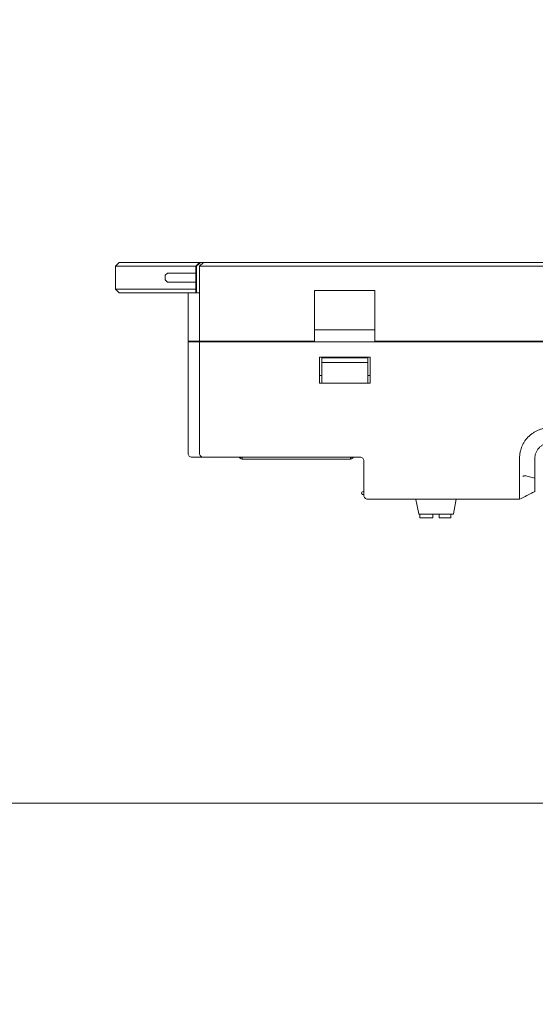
# Model space of a CAD drawing. Header units: millimetres. Extents: x -1114 to 1396, y -630 to 631.
# Tile 99 of 256: x -534 to -467, y -315 to -186. Entities that reach past the tile are written whole.
import ezdxf

# ---------------------------------------------------------------- set-up
doc = ezdxf.new("R2010")
doc.units = ezdxf.units.MM
doc.header["$MEASUREMENT"] = 0

msp = doc.modelspace()

# ---------------------------------------------------------------- linework, layer by layer
at = {"lineweight": 18}
for points, knots in [([(1038.9843, -629.7647), (1038.9843, -629.7647), (-1111.4882, -629.7647), (-1111.4882, -629.7647), (-1111.4882, -629.7647), (-1111.4882, -629.7647), (-1111.4882, 630.7883), (-1111.4882, 630.7883), (-1111.4882, 630.7883), (-1111.4882, 630.7883), (1038.9843, 630.7883), (1038.9843, 630.7883)], [0, 0, 0, 0, 0.33333333, 0.33333333, 0.33333333, 0.33333333, 0.66666667, 0.66666667, 0.66666667, 0.66666667, 1, 1, 1, 1]), ([(-510.7488, -217.8877), (-510.7969, -217.9279), (-510.8445, -217.9686), (-510.8918, -218.0097), (-510.8918, -218.0097), (-510.939, -218.0508), (-510.9859, -218.0923), (-511.0326, -218.1341), (-511.0326, -218.1341), (-511.1258, -218.2177), (-511.2181, -218.3024), (-511.3099, -218.3877)], [0, 0, 0, 0, 0.33333333, 0.33333333, 0.33333333, 0.33333333, 0.66666667, 0.66666667, 0.66666667, 0.66666667, 1, 1, 1, 1]), ([(-468.9744, -242.785), (-468.9482, -242.648), (-468.915, -242.5136), (-468.8751, -242.3817), (-468.8751, -242.3817), (-468.8352, -242.2498), (-468.7887, -242.1204), (-468.7355, -241.9934), (-468.7355, -241.9934), (-468.6823, -241.8665), (-468.6226, -241.742), (-468.556, -241.6201), (-468.556, -241.6201), (-468.5227, -241.5592), (-468.4877, -241.4987), (-468.4513, -241.4395), (-468.4513, -241.4395), (-468.4149, -241.3804), (-468.3771, -241.3224), (-468.3379, -241.2655), (-468.3379, -241.2655), (-468.1812, -241.0381), (-468.0025, -240.8291), (-467.8017, -240.6385), (-467.8017, -240.6385), (-467.7515, -240.5909), (-467.6999, -240.5444), (-467.647, -240.4991), (-467.647, -240.4991), (-467.594, -240.4538), (-467.54, -240.41), (-467.4851, -240.3678), (-467.4851, -240.3678), (-467.3753, -240.2834), (-467.2619, -240.2051), (-467.1448, -240.1328), (-467.1448, -240.1328), (-467.0278, -240.0606), (-466.9071, -239.9944), (-466.7828, -239.9344), (-466.7828, -239.9344), (-466.7206, -239.9043), (-466.6575, -239.8759), (-466.5934, -239.849), (-466.5934, -239.849), (-466.5294, -239.8221), (-466.4642, -239.7968), (-466.3988, -239.7734), (-466.3988, -239.7734), (-466.268, -239.7265), (-466.1357, -239.6867), (-466.0021, -239.6538), (-466.0021, -239.6538), (-465.8684, -239.6209), (-465.7334, -239.5948), (-465.5969, -239.5755), (-465.5969, -239.5755), (-465.5628, -239.5707), (-465.5286, -239.5663), (-465.4944, -239.5624), (-465.4944, -239.5624), (-465.4601, -239.5585), (-465.4256, -239.5552), (-465.3911, -239.5524), (-465.3911, -239.5524), (-465.3221, -239.5469), (-465.2526, -239.5434), (-465.1829, -239.5411), (-465.1829, -239.5411), (-465.1131, -239.5389), (-465.0434, -239.5379), (-464.9737, -239.5374), (-464.9737, -239.5374), (-464.9039, -239.5368), (-464.8342, -239.5367), (-464.7644, -239.5368), (-464.7644, -239.5368), (-464.6947, -239.5369), (-464.625, -239.5372), (-464.5552, -239.5376), (-464.5552, -239.5376), (-464.4855, -239.5379), (-464.4157, -239.5381), (-464.346, -239.5382), (-464.346, -239.5382), (-464.2065, -239.5385), (-464.0671, -239.5384), (-463.9276, -239.5384), (-463.9276, -239.5384), (-461.6959, -239.5383), (-459.4643, -239.5382), (-457.2327, -239.5382), (-457.2327, -239.5382), (-452.7694, -239.538), (-448.3062, -239.5379), (-443.8429, -239.5379)], [0, 0, 0, 0, 0.04166667, 0.04166667, 0.04166667, 0.04166667, 0.08333333, 0.08333333, 0.08333333, 0.08333333, 0.125, 0.125, 0.125, 0.125, 0.16666667, 0.16666667, 0.16666667, 0.16666667, 0.20833333, 0.20833333, 0.20833333, 0.20833333, 0.25, 0.25, 0.25, 0.25, 0.29166667, 0.29166667, 0.29166667, 0.29166667, 0.33333333, 0.33333333, 0.33333333, 0.33333333, 0.375, 0.375, 0.375, 0.375, 0.41666667, 0.41666667, 0.41666667, 0.41666667, 0.45833333, 0.45833333, 0.45833333, 0.45833333, 0.5, 0.5, 0.5, 0.5, 0.54166667, 0.54166667, 0.54166667, 0.54166667, 0.58333333, 0.58333333, 0.58333333, 0.58333333, 0.625, 0.625, 0.625, 0.625, 0.66666667, 0.66666667, 0.66666667, 0.66666667, 0.70833333, 0.70833333, 0.70833333, 0.70833333, 0.75, 0.75, 0.75, 0.75, 0.79166667, 0.79166667, 0.79166667, 0.79166667, 0.83333333, 0.83333333, 0.83333333, 0.83333333, 0.875, 0.875, 0.875, 0.875, 0.91666667, 0.91666667, 0.91666667, 0.91666667, 0.95833333, 0.95833333, 0.95833333, 0.95833333, 1, 1, 1, 1]), ([(-467.0457, -243.5377), (-467.0453, -243.5065), (-467.0448, -243.4753), (-467.0435, -243.4441), (-467.0435, -243.4441), (-467.042, -243.4098), (-467.0394, -243.3755), (-467.036, -243.3413), (-467.036, -243.3413), (-467.0296, -243.2765), (-467.0201, -243.212), (-467.0074, -243.1481), (-467.0074, -243.1481), (-466.9819, -243.0196), (-466.9436, -242.8934), (-466.8935, -242.7724), (-466.8935, -242.7724), (-466.8685, -242.7121), (-466.8406, -242.653), (-466.8098, -242.5955), (-466.8098, -242.5955), (-466.7792, -242.538), (-466.7457, -242.4821), (-466.7095, -242.4279), (-466.7095, -242.4279), (-466.6367, -242.3188), (-466.5531, -242.2168), (-466.4604, -242.124), (-466.4604, -242.124), (-466.3682, -242.0317), (-466.2669, -241.9485), (-466.1584, -241.8759), (-466.1584, -241.8759), (-466.0496, -241.803), (-465.9335, -241.7409), (-465.8127, -241.6907), (-465.8127, -241.6907), (-465.7571, -241.6676), (-465.7005, -241.647), (-465.6431, -241.6291), (-465.6431, -241.6291), (-465.5756, -241.6079), (-465.507, -241.5904), (-465.4375, -241.5765), (-465.4375, -241.5765), (-465.3417, -241.5573), (-465.2443, -241.545), (-465.1467, -241.5405), (-465.1467, -241.5405), (-465.1131, -241.539), (-465.0794, -241.5384), (-465.0457, -241.5377)], [0, 0, 0, 0, 0.07692308, 0.07692308, 0.07692308, 0.07692308, 0.15384615, 0.15384615, 0.15384615, 0.15384615, 0.23076923, 0.23076923, 0.23076923, 0.23076923, 0.30769231, 0.30769231, 0.30769231, 0.30769231, 0.38461538, 0.38461538, 0.38461538, 0.38461538, 0.46153846, 0.46153846, 0.46153846, 0.46153846, 0.53846154, 0.53846154, 0.53846154, 0.53846154, 0.61538462, 0.61538462, 0.61538462, 0.61538462, 0.69230769, 0.69230769, 0.69230769, 0.69230769, 0.76923077, 0.76923077, 0.76923077, 0.76923077, 0.84615385, 0.84615385, 0.84615385, 0.84615385, 0.92307692, 0.92307692, 0.92307692, 0.92307692, 1, 1, 1, 1]), ([(-512.4154, -242.8877), (-512.4154, -243.0186), (-512.3616, -243.1487), (-512.269, -243.2413), (-512.269, -243.2413), (-512.1764, -243.3339), (-512.0463, -243.3877), (-511.9154, -243.3877)], [0, 0, 0, 0, 0.5, 0.5, 0.5, 0.5, 1, 1, 1, 1]), ([(-510.9154, -242.8877), (-510.9154, -243.0204), (-510.8628, -243.1475), (-510.769, -243.2413), (-510.769, -243.2413), (-510.6752, -243.3351), (-510.5481, -243.3877), (-510.4154, -243.3877)], [0, 0, 0, 0, 0.5, 0.5, 0.5, 0.5, 1, 1, 1, 1]), ([(-505.5997, -243.5342), (-505.633, -243.5009), (-505.6597, -243.4609), (-505.6777, -243.4174), (-505.6777, -243.4174), (-505.6817, -243.4077), (-505.6853, -243.3978), (-505.6885, -243.3878)], [0, 0, 0, 0, 0.5, 0.5, 0.5, 0.5, 1, 1, 1, 1]), ([(-490.8217, -243.3878), (-490.8249, -243.3978), (-490.8285, -243.4077), (-490.8325, -243.4174), (-490.8325, -243.4174), (-490.8505, -243.4609), (-490.8772, -243.5009), (-490.9106, -243.5342)], [0, 0, 0, 0, 0.5, 0.5, 0.5, 0.5, 1, 1, 1, 1]), ([(-489.4154, -243.8877), (-489.4154, -243.7551), (-489.4681, -243.628), (-489.5619, -243.5342), (-489.5619, -243.5342), (-489.6557, -243.4404), (-489.7828, -243.3877), (-489.9154, -243.3877)], [0, 0, 0, 0, 0.5, 0.5, 0.5, 0.5, 1, 1, 1, 1]), ([(-489.4154, -243.8877), (-489.4154, -243.7551), (-489.4681, -243.628), (-489.5619, -243.5342), (-489.5619, -243.5342), (-489.6557, -243.4404), (-489.7828, -243.3877), (-489.9154, -243.3877)], [0, 0, 0, 0, 0.5, 0.5, 0.5, 0.5, 1, 1, 1, 1]), ([(-469.0411, -244.8004), (-469.0341, -244.4635), (-469.049, -244.1267), (-469.0499, -243.7898), (-469.0499, -243.7898), (-469.0504, -243.6214), (-469.0473, -243.4532), (-469.0362, -243.2856), (-469.0362, -243.2856), (-469.0251, -243.118), (-469.006, -242.951), (-468.9744, -242.785)], [0, 0, 0, 0, 0.33333333, 0.33333333, 0.33333333, 0.33333333, 0.66666667, 0.66666667, 0.66666667, 0.66666667, 1, 1, 1, 1]), ([(-467.0457, -244.1552), (-467.0457, -244.0523), (-467.0457, -243.9494), (-467.0457, -243.8465), (-467.0457, -243.8465), (-467.0457, -243.7436), (-467.0457, -243.6407), (-467.0457, -243.5377)], [0, 0, 0, 0, 0.5, 0.5, 0.5, 0.5, 1, 1, 1, 1]), ([(-469.0415, -245.8106), (-469.0445, -245.6422), (-469.0463, -245.4738), (-469.0463, -245.3054), (-469.0463, -245.3054), (-469.0463, -245.1371), (-469.0446, -244.9687), (-469.0411, -244.8004)], [0, 0, 0, 0, 0.5, 0.5, 0.5, 0.5, 1, 1, 1, 1]), ([(-467.0457, -245.585), (-467.0457, -245.3467), (-467.0457, -245.1084), (-467.0457, -244.8701), (-467.0457, -244.8701), (-467.0457, -244.6318), (-467.0457, -244.3935), (-467.0457, -244.1552)], [0, 0, 0, 0, 0.5, 0.5, 0.5, 0.5, 1, 1, 1, 1]), ([(-469.0418, -245.8877), (-469.0459, -246.0544), (-469.0465, -246.2188), (-469.0461, -246.3809), (-469.0461, -246.3809), (-469.0459, -246.462), (-469.0454, -246.5425), (-469.045, -246.6224), (-469.045, -246.6224), (-469.0445, -246.7023), (-469.0442, -246.7817), (-469.0442, -246.8604), (-469.0442, -246.8604), (-469.0442, -246.8998), (-469.0442, -246.9389), (-469.0443, -246.9776), (-469.0443, -246.9776), (-469.0444, -247.0162), (-469.0444, -247.0544), (-469.0446, -247.0922), (-469.0446, -247.0922), (-469.0448, -247.1677), (-469.0451, -247.2417), (-469.0453, -247.314), (-469.0453, -247.314), (-469.0459, -247.4586), (-469.0462, -247.5967), (-469.0462, -247.7281), (-469.0462, -247.7281), (-469.0462, -247.7445), (-469.0462, -247.7608), (-469.0461, -247.777), (-469.0461, -247.777), (-469.0461, -247.7932), (-469.0461, -247.8092), (-469.0461, -247.825), (-469.0461, -247.825), (-469.046, -247.8567), (-469.0459, -247.8877), (-469.0458, -247.9181), (-469.0458, -247.9181), (-469.0456, -247.9789), (-469.0454, -248.0371), (-469.0451, -248.0928), (-469.0451, -248.0928), (-469.0447, -248.2043), (-469.0443, -248.3057), (-469.0447, -248.3968), (-469.0447, -248.3968), (-469.0449, -248.4196), (-469.045, -248.4417), (-469.0451, -248.463), (-469.0451, -248.463), (-469.0453, -248.4844), (-469.0454, -248.5049), (-469.0455, -248.5246), (-469.0455, -248.5246), (-469.0458, -248.564), (-469.0459, -248.6003), (-469.0459, -248.6335), (-469.0459, -248.6335), (-469.0459, -248.6998), (-469.0453, -248.7538), (-469.0433, -248.795)], [0, 0, 0, 0, 0.0625, 0.0625, 0.0625, 0.0625, 0.125, 0.125, 0.125, 0.125, 0.1875, 0.1875, 0.1875, 0.1875, 0.25, 0.25, 0.25, 0.25, 0.3125, 0.3125, 0.3125, 0.3125, 0.375, 0.375, 0.375, 0.375, 0.4375, 0.4375, 0.4375, 0.4375, 0.5, 0.5, 0.5, 0.5, 0.5625, 0.5625, 0.5625, 0.5625, 0.625, 0.625, 0.625, 0.625, 0.6875, 0.6875, 0.6875, 0.6875, 0.75, 0.75, 0.75, 0.75, 0.8125, 0.8125, 0.8125, 0.8125, 0.875, 0.875, 0.875, 0.875, 0.9375, 0.9375, 0.9375, 0.9375, 1, 1, 1, 1]), ([(-467.0457, -246.1256), (-467.1623, -246.0942), (-467.279, -246.0631), (-467.3958, -246.0327), (-467.3958, -246.0327), (-467.6183, -245.9749), (-467.841, -245.9174), (-468.0663, -245.8744), (-468.0663, -245.8744), (-468.1789, -245.8529), (-468.2926, -245.8325), (-468.407, -245.8368), (-468.407, -245.8368), (-468.4642, -245.839), (-468.5228, -245.8482), (-468.5728, -245.8801), (-468.5728, -245.8801), (-468.5876, -245.8896), (-468.601, -245.9022), (-468.6143, -245.9149)], [0, 0, 0, 0, 0.2, 0.2, 0.2, 0.2, 0.4, 0.4, 0.4, 0.4, 0.6, 0.6, 0.6, 0.6, 0.8, 0.8, 0.8, 0.8, 1, 1, 1, 1]), ([(-467.0457, -246.2979), (-467.0457, -246.2396), (-467.0457, -246.1807), (-467.0457, -246.1214), (-467.0457, -246.1214), (-467.0457, -246.0622), (-467.0457, -246.0025), (-467.0457, -245.9429), (-467.0457, -245.9429), (-467.0457, -245.8237), (-467.0457, -245.7044), (-467.0457, -245.585)], [0, 0, 0, 0, 0.33333333, 0.33333333, 0.33333333, 0.33333333, 0.66666667, 0.66666667, 0.66666667, 0.66666667, 1, 1, 1, 1]), ([(-467.0457, -246.2979), (-467.0457, -246.4152), (-467.0457, -246.5288), (-467.0457, -246.6387), (-467.0457, -246.6387), (-467.0457, -246.6937), (-467.0457, -246.7477), (-467.0457, -246.8007), (-467.0457, -246.8007), (-467.0457, -246.8272), (-467.0457, -246.8535), (-467.0457, -246.8795), (-467.0457, -246.8795), (-467.0457, -246.9055), (-467.0457, -246.9313), (-467.0457, -246.9568), (-467.0457, -246.9568), (-467.0457, -247.0076), (-467.0457, -247.0567), (-467.0457, -247.1042), (-467.0457, -247.1042), (-467.0457, -247.128), (-467.0457, -247.1514), (-467.0457, -247.1743), (-467.0457, -247.1743), (-467.0457, -247.1973), (-467.0457, -247.2198), (-467.0457, -247.2418), (-467.0457, -247.2418), (-467.0457, -247.3298), (-467.0457, -247.4094), (-467.0457, -247.4811), (-467.0457, -247.4811), (-467.0457, -247.5169), (-467.0457, -247.5508), (-467.0457, -247.5825), (-467.0457, -247.5825), (-467.0457, -247.5984), (-467.0457, -247.6138), (-467.0457, -247.6287), (-467.0457, -247.6287), (-467.0457, -247.6435), (-467.0457, -247.6577), (-467.0457, -247.6713), (-467.0457, -247.6713), (-467.0457, -247.7257), (-467.0457, -247.77), (-467.0457, -247.8043), (-467.0457, -247.8043), (-467.0457, -247.8214), (-467.0457, -247.8356), (-467.0457, -247.8473), (-467.0457, -247.8473), (-467.0457, -247.8531), (-467.0457, -247.8583), (-467.0457, -247.8628), (-467.0457, -247.8628), (-467.0457, -247.8674), (-467.0457, -247.8713), (-467.0457, -247.8746), (-467.0457, -247.8746), (-467.0457, -247.8809), (-467.0457, -247.8851), (-467.0457, -247.8876)], [0, 0, 0, 0, 0.0625, 0.0625, 0.0625, 0.0625, 0.125, 0.125, 0.125, 0.125, 0.1875, 0.1875, 0.1875, 0.1875, 0.25, 0.25, 0.25, 0.25, 0.3125, 0.3125, 0.3125, 0.3125, 0.375, 0.375, 0.375, 0.375, 0.4375, 0.4375, 0.4375, 0.4375, 0.5, 0.5, 0.5, 0.5, 0.5625, 0.5625, 0.5625, 0.5625, 0.625, 0.625, 0.625, 0.625, 0.6875, 0.6875, 0.6875, 0.6875, 0.75, 0.75, 0.75, 0.75, 0.8125, 0.8125, 0.8125, 0.8125, 0.875, 0.875, 0.875, 0.875, 0.9375, 0.9375, 0.9375, 0.9375, 1, 1, 1, 1]), ([(-489.5154, -247.8877), (-489.5869, -247.8877), (-489.6529, -247.9259), (-489.6887, -247.9877), (-489.6887, -247.9877), (-489.7244, -248.0496), (-489.7244, -248.1259), (-489.6887, -248.1877), (-489.6887, -248.1877), (-489.6529, -248.2496), (-489.5869, -248.2877), (-489.5154, -248.2877)], [0, 0, 0, 0, 0.33333333, 0.33333333, 0.33333333, 0.33333333, 0.66666667, 0.66666667, 0.66666667, 0.66666667, 1, 1, 1, 1]), ([(-489.4154, -248.3877), (-489.4154, -248.5204), (-489.3628, -248.6475), (-489.269, -248.7413), (-489.269, -248.7413), (-489.1752, -248.8351), (-489.0481, -248.8877), (-488.9154, -248.8877)], [0, 0, 0, 0, 0.5, 0.5, 0.5, 0.5, 1, 1, 1, 1]), ([(-469.0433, -248.795), (-469.0426, -248.8104), (-469.0428, -248.8239), (-469.0435, -248.8355), (-469.0435, -248.8355), (-469.0443, -248.8471), (-469.0454, -248.8568), (-469.0463, -248.8645), (-469.0463, -248.8645), (-469.0481, -248.88), (-469.0489, -248.8877), (-469.0428, -248.8877)], [0, 0, 0, 0, 0.33333333, 0.33333333, 0.33333333, 0.33333333, 0.66666667, 0.66666667, 0.66666667, 0.66666667, 1, 1, 1, 1])]:
    msp.add_open_spline(points, degree=3, knots=knots, dxfattribs=at)
for points in [[(-521.9154, -218.3877), (-521.9154, -218.3877), (-521.4154, -217.8877), (-521.4154, -217.8877)], [(-521.4154, -217.8877), (-521.4154, -217.8877), (-521.9154, -218.3877), (-521.9154, -218.3877)], [(-521.9154, -218.3877), (-521.9154, -218.3877), (-521.9154, -221.3877), (-521.9154, -221.3877)], [(-521.9154, -218.3877), (-521.9154, -218.3877), (-518.9154, -218.3877), (-518.9154, -218.3877)], [(-521.9154, -221.3877), (-521.9154, -221.3877), (-521.9154, -218.3877), (-521.9154, -218.3877)], [(-521.4154, -217.8877), (-521.4154, -217.8877), (-518.9154, -217.8877), (-518.9154, -217.8877)], [(-518.9154, -217.8877), (-518.9154, -217.8877), (-510.9155, -217.8877), (-510.9155, -217.8877)], [(-511.4155, -218.3877), (-511.4155, -218.3877), (-518.9154, -218.3877), (-518.9154, -218.3877)], [(-510.9154, -217.8877), (-510.9154, -217.8877), (-511.4154, -218.3877), (-511.4154, -218.3877)], [(-511.4154, -218.3877), (-511.4154, -218.3877), (-511.3099, -218.3877), (-511.3099, -218.3877)], [(-511.4154, -221.8877), (-511.4154, -221.8877), (-511.4154, -218.3877), (-511.4154, -218.3877)], [(-511.3099, -221.8877), (-511.3099, -221.8877), (-511.3099, -218.3877), (-511.3099, -218.3877)], [(-510.9154, -218.3877), (-510.9154, -218.3877), (-510.4154, -217.8877), (-510.4154, -217.8877)], [(-510.9154, -217.8877), (-510.9154, -217.8877), (-510.7488, -217.8877), (-510.7488, -217.8877)], [(-510.4154, -217.8877), (-510.4154, -217.8877), (-510.9154, -218.3877), (-510.9154, -218.3877)], [(-510.9154, -228.1931), (-510.9154, -228.1931), (-510.9154, -218.3877), (-510.9154, -218.3877)], [(-506.9154, -218.3877), (-506.9154, -218.3877), (-510.9154, -218.3877), (-510.9154, -218.3877)], [(-510.7488, -217.8877), (-510.7488, -217.8877), (-510.4153, -217.8877), (-510.4153, -217.8877)], [(-510.4154, -217.8877), (-510.4154, -217.8877), (-506.9154, -217.8877), (-506.9154, -217.8877)], [(-506.9154, -217.8877), (-506.9154, -217.8877), (-407.4154, -217.8877), (-407.4154, -217.8877)], [(-407.4154, -218.3877), (-407.4154, -218.3877), (-506.9154, -218.3877), (-506.9154, -218.3877)], [(-515.1154, -219.2877), (-515.1154, -219.2877), (-515.4154, -219.5877), (-515.4154, -219.5877)], [(-515.4154, -220.1877), (-515.4154, -220.1877), (-515.4154, -219.5877), (-515.4154, -219.5877)], [(-515.4154, -220.1877), (-515.4154, -220.1877), (-515.1154, -220.4877), (-515.1154, -220.4877)], [(-511.4155, -219.2877), (-511.4155, -219.2877), (-515.1154, -219.2877), (-515.1154, -219.2877)], [(-521.4154, -221.8877), (-521.4154, -221.8877), (-521.9154, -221.3877), (-521.9154, -221.3877)], [(-521.4154, -221.8877), (-521.4154, -221.8877), (-521.9154, -221.3877), (-521.9154, -221.3877)], [(-521.9154, -221.3877), (-521.9154, -221.3877), (-518.9154, -221.3877), (-518.9154, -221.3877)], [(-518.9154, -221.3877), (-518.9154, -221.3877), (-511.4155, -221.3877), (-511.4155, -221.3877)], [(-511.4155, -220.4877), (-511.4155, -220.4877), (-515.1154, -220.4877), (-515.1154, -220.4877)], [(-495.8654, -228.1931), (-495.8654, -228.1931), (-495.8654, -221.5946), (-495.8654, -221.5946)], [(-487.9654, -221.5946), (-487.9654, -221.5946), (-495.8654, -221.5946), (-495.8654, -221.5946)], [(-487.9654, -221.5946), (-487.9654, -221.5946), (-487.9654, -228.1931), (-487.9654, -228.1931)], [(-521.4154, -221.8877), (-521.4154, -221.8877), (-518.9154, -221.8877), (-518.9154, -221.8877)], [(-512.4155, -221.8877), (-512.4155, -221.8877), (-518.9154, -221.8877), (-518.9154, -221.8877)], [(-512.4154, -228.1931), (-512.4154, -228.1931), (-512.4154, -221.8877), (-512.4154, -221.8877)], [(-512.4154, -221.8877), (-512.4154, -221.8877), (-511.7475, -221.8877), (-511.7475, -221.8877)], [(-512.4154, -228.1931), (-512.4154, -228.1931), (-512.4154, -221.8877), (-512.4154, -221.8877)], [(-511.7475, -221.8877), (-511.7475, -221.8877), (-511.5834, -221.8877), (-511.5834, -221.8877)], [(-511.5834, -221.8877), (-511.5834, -221.8877), (-510.9154, -221.8877), (-510.9154, -221.8877)], [(-487.9654, -226.7374), (-487.9654, -226.7374), (-495.8654, -226.7374), (-495.8654, -226.7374)], [(-512.4154, -228.1931), (-512.4154, -228.1931), (-511.7475, -228.1931), (-511.7475, -228.1931)], [(-512.4154, -242.8877), (-512.4154, -242.8877), (-512.4154, -228.2931), (-512.4154, -228.2931)], [(-512.4154, -228.2931), (-512.4154, -228.2931), (-511.7475, -228.2931), (-511.7475, -228.2931)], [(-512.4154, -228.2931), (-512.4154, -233.158), (-512.4154, -238.0229), (-512.4154, -242.8877)], [(-511.7475, -228.1931), (-511.7475, -228.1931), (-511.5834, -228.1931), (-511.5834, -228.1931)], [(-511.7475, -228.2931), (-511.7475, -228.2931), (-511.5834, -228.2931), (-511.5834, -228.2931)], [(-511.5834, -228.1931), (-511.5834, -228.1931), (-510.9154, -228.1931), (-510.9154, -228.1931)], [(-510.9154, -228.2931), (-510.9154, -228.2931), (-511.5834, -228.2931), (-511.5834, -228.2931)], [(-510.9154, -228.1931), (-510.9154, -228.1931), (-506.9154, -228.1931), (-506.9154, -228.1931)], [(-510.9154, -242.8877), (-510.9154, -242.8877), (-510.9154, -228.2931), (-510.9154, -228.2931)], [(-510.9154, -228.2931), (-510.9154, -228.2931), (-510.9154, -242.8877), (-510.9154, -242.8877)], [(-510.9154, -228.2931), (-510.9154, -228.2931), (-506.9154, -228.2931), (-506.9154, -228.2931)], [(-510.6154, -228.1931), (-510.6154, -228.1931), (-510.6154, -228.2932), (-510.6154, -228.2932)], [(-509.1154, -228.1931), (-509.1154, -228.1931), (-509.1154, -228.2932), (-509.1154, -228.2932)], [(-509.1154, -228.1931), (-509.1154, -228.1931), (-509.1154, -228.2932), (-509.1154, -228.2932)], [(-495.8654, -228.1931), (-495.8654, -228.1931), (-506.9154, -228.1931), (-506.9154, -228.1931)], [(-407.4154, -228.2931), (-407.4154, -228.2931), (-506.9154, -228.2931), (-506.9154, -228.2931)], [(-430.8654, -228.1931), (-430.8654, -228.1931), (-487.9654, -228.1931), (-487.9654, -228.1931)], [(-495.2154, -233.6931), (-495.2154, -233.6931), (-495.2154, -230.2931), (-495.2154, -230.2931)], [(-495.2154, -230.2931), (-495.2154, -230.2931), (-488.6154, -230.2931), (-488.6154, -230.2931)], [(-494.9154, -230.3931), (-494.9154, -230.3931), (-488.9154, -230.3931), (-488.9154, -230.3931)], [(-494.9154, -230.9931), (-494.9154, -230.9931), (-494.9154, -230.3931), (-494.9154, -230.3931)], [(-488.9154, -230.3931), (-488.9154, -230.3931), (-488.9154, -230.9931), (-488.9154, -230.9931)], [(-488.6154, -230.2931), (-488.6154, -230.2931), (-488.6154, -233.6931), (-488.6154, -233.6931)], [(-494.9154, -230.9931), (-494.9154, -230.9931), (-494.9154, -233.0807), (-494.9154, -233.0807)], [(-488.9154, -230.9931), (-488.9154, -230.9931), (-494.9154, -230.9931), (-494.9154, -230.9931)], [(-488.9154, -233.0807), (-488.9154, -233.0807), (-488.9154, -230.9931), (-488.9154, -230.9931)], [(-495.2156, -232.6931), (-495.2156, -232.6931), (-494.9154, -232.6931), (-494.9154, -232.6931)], [(-494.9154, -233.6931), (-494.9154, -233.6931), (-494.9154, -233.0807), (-494.9154, -233.0807)], [(-488.9154, -232.6931), (-488.9154, -232.6931), (-488.6153, -232.6931), (-488.6153, -232.6931)], [(-488.9154, -233.0807), (-488.9154, -233.0807), (-488.9154, -233.6931), (-488.9154, -233.6931)], [(-488.6154, -233.6931), (-488.6154, -233.6931), (-495.2154, -233.6931), (-495.2154, -233.6931)], [(-511.9154, -243.3877), (-511.9154, -243.3877), (-511.4701, -243.3877), (-511.4701, -243.3877)], [(-511.4701, -243.3877), (-511.4701, -243.3877), (-511.3082, -243.3877), (-511.3082, -243.3877)], [(-511.306, -243.3877), (-511.306, -243.3877), (-511.4701, -243.3877), (-511.4701, -243.3877)], [(-510.4154, -243.3877), (-510.4154, -243.3877), (-511.306, -243.3877), (-511.306, -243.3877)], [(-510.4154, -243.3877), (-510.4154, -243.3877), (-506.9154, -243.3877), (-506.9154, -243.3877)], [(-489.9154, -243.3877), (-489.9154, -243.3877), (-506.9154, -243.3877), (-506.9154, -243.3877)], [(-489.9154, -243.3877), (-489.9154, -243.3877), (-506.9154, -243.3877), (-506.9154, -243.3877)], [(-505.4532, -243.3877), (-505.4532, -243.3877), (-505.5997, -243.5342), (-505.5997, -243.5342)], [(-505.5997, -243.5342), (-505.5322, -243.6017), (-505.4406, -243.6396), (-505.3451, -243.6396)], [(-505.3451, -243.6396), (-505.3451, -243.6396), (-505.3451, -243.3877), (-505.3451, -243.3877)], [(-491.1651, -243.6396), (-491.1651, -243.6396), (-491.1651, -243.3877), (-491.1651, -243.3877)], [(-491.1651, -243.6396), (-491.0696, -243.6396), (-490.9781, -243.6017), (-490.9106, -243.5342)], [(-491.057, -243.3877), (-491.057, -243.3877), (-490.9106, -243.5342), (-490.9106, -243.5342)], [(-491.1651, -243.6396), (-491.1651, -243.6396), (-505.3451, -243.6396), (-505.3451, -243.6396)], [(-489.4154, -245.8877), (-489.4154, -245.8877), (-489.4154, -243.8877), (-489.4154, -243.8877)], [(-489.4154, -245.8877), (-489.4154, -245.8877), (-489.4154, -243.8877), (-489.4154, -243.8877)], [(-489.4154, -248.3877), (-489.4154, -248.3877), (-489.4154, -245.8877), (-489.4154, -245.8877)], [(-469.0418, -245.8877), (-469.0411, -245.862), (-469.0411, -245.8363), (-469.0415, -245.8106)], [(-489.4154, -247.8877), (-489.4154, -247.8877), (-489.5154, -247.8877), (-489.5154, -247.8877)], [(-489.4154, -248.2877), (-489.4154, -248.2877), (-489.5154, -248.2877), (-489.5154, -248.2877)], [(-469.0599, -248.8979), (-468.4752, -248.6022), (-467.619, -248.166), (-467.3371, -248.0219)], [(-467.3694, -248.0497), (-467.3694, -248.0497), (-467.3982, -248.0641), (-467.3982, -248.0641)], [(-467.344, -248.0251), (-467.344, -248.0251), (-467.2055, -247.9624), (-467.2055, -247.9624)], [(-467.2055, -247.9624), (-467.2055, -247.9624), (-467.0337, -247.882), (-467.0337, -247.882)], [(-467.0821, -247.9065), (-467.0821, -247.9065), (-467.0457, -247.8881), (-467.0457, -247.8881)], [(-467.0457, -247.8877), (-467.0457, -247.8877), (-467.0501, -247.8899), (-467.0501, -247.8899)], [(-470.0386, -248.8877), (-470.0386, -248.8877), (-488.9154, -248.8877), (-488.9154, -248.8877)], [(-488.9154, -248.8877), (-488.9154, -248.8877), (-470.0385, -248.8877), (-470.0385, -248.8877)], [(-482.6113, -248.9468), (-482.6159, -248.9234), (-482.6288, -248.9025), (-482.6475, -248.8877)], [(-482.6113, -248.9468), (-482.6113, -248.9468), (-482.2434, -250.786), (-482.2434, -250.786)], [(-477.7113, -250.786), (-477.7113, -250.786), (-477.3322, -248.8905), (-477.3322, -248.8905)], [(-477.3072, -248.8877), (-477.3259, -248.9025), (-477.3388, -248.9234), (-477.3434, -248.9468)], [(-477.3322, -248.8905), (-477.3322, -248.8905), (-477.3315, -248.8877), (-477.3315, -248.8877)], [(-469.0428, -248.8877), (-469.0428, -248.8877), (-470.0386, -248.8877), (-470.0386, -248.8877)], [(-469.0428, -248.8877), (-469.0428, -248.8877), (-470.0385, -248.8877), (-470.0385, -248.8877)], [(-482.2434, -250.786), (-482.2341, -250.8327), (-482.193, -250.8664), (-482.1454, -250.8664)], [(-477.8093, -250.8664), (-477.8093, -250.8664), (-482.1454, -250.8664), (-482.1454, -250.8664)], [(-482.0761, -251.3164), (-482.0761, -251.3164), (-482.0761, -250.8663), (-482.0761, -250.8663)], [(-480.3761, -251.3164), (-480.3761, -251.3164), (-482.0761, -251.3164), (-482.0761, -251.3164)], [(-480.3761, -250.8664), (-480.3761, -250.8664), (-480.3761, -251.3164), (-480.3761, -251.3164)], [(-479.5761, -251.3164), (-479.5761, -251.3164), (-479.5761, -250.8664), (-479.5761, -250.8664)], [(-478.0261, -251.3164), (-478.0261, -251.3164), (-479.5761, -251.3164), (-479.5761, -251.3164)], [(-478.0261, -250.8664), (-478.0261, -250.8664), (-478.0261, -251.3164), (-478.0261, -251.3164)], [(-477.8093, -250.8664), (-477.7617, -250.8664), (-477.7206, -250.8327), (-477.7113, -250.786)], [(-1112.4766, -288.6727), (-1112.4766, -288.6727), (1037.9959, -288.6727), (1037.9959, -288.6727)]]:
    msp.add_open_spline(points, degree=3, dxfattribs=at)

doc.saveas('drawing.dxf')
